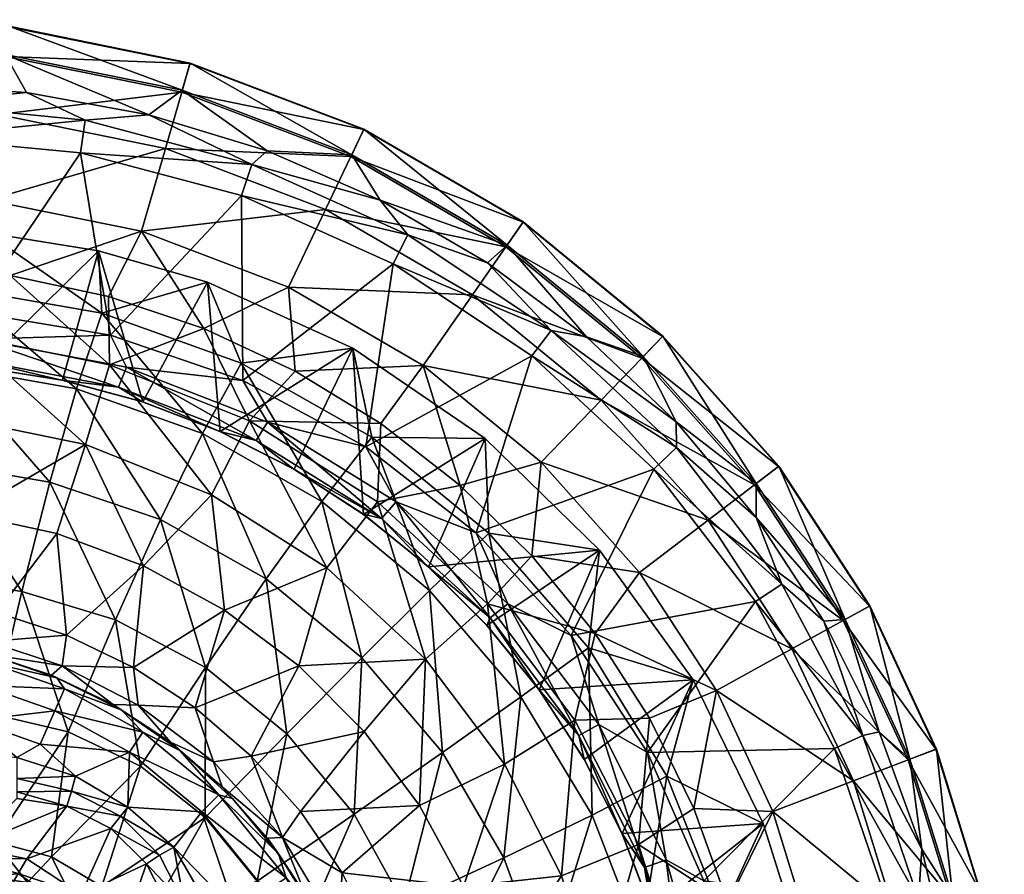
# Model space of a CAD drawing. Header units: inches. Extents: x -278 to 212, y -212 to 212.
# Tile 23 of 23: x 27 to 210, y 52 to 212. Entities that reach past the tile are written whole.
import ezdxf

# ---------------------------------------------------------------- set-up
doc = ezdxf.new("R2010")
doc.units = ezdxf.units.IN
doc.header["$MEASUREMENT"] = 0
doc.layers.add('Layer 1', color=7, linetype='Continuous')

# ---------------------------------------------------------------- blocks, each defined once
blk = doc.blocks.new('Planet-A-S')
at = {"color": 9, "true_color": 0xc0c0c0}
mesh = blk.add_polyface(dxfattribs=at)
corners = [(41.87, 168.5, 320), (42.5, 156.85, 292.53), (21.06, 171.81, 320), (62.13, 162.68, 320), (15.77, 161.51, 292.49), (44.09, 152.8, 377.09), (38.52, 186.71, 377.66), (68.45, 178.78, 374.6), (18.46, 157.07, 379.72), (7.73, 189.63, 380.81), (68.71, 144.35, 374.57), (96.68, 166.09, 371.71), (61.49, 154.01, 32.97), (77.21, 161.72, 66.24), (49.84, 172.13, 66.24), (43.72, 159.97, 32.97), (25.44, 163.88, 32.97), (6.82, 165.7, 32.97), (21.27, 177.94, 66.24), (54.3, 187.54, 118.09), (84.13, 176.19, 118.09), (-8.69, 211.53, 226.2), (25.13, 210.21, 226.2), (25.14, 210.3, 280.89), (23.17, 193.86, 118.09), (57.34, 198.02, 171.67), (24.47, 204.7, 171.67), (88.83, 186.04, 171.67), (58.88, 203.35, 226.2), (91.22, 191.05, 226.2), (58.91, 203.45, 280.89), (57.44, 198.38, 334.91), (91.26, 191.13, 280.89), (24.51, 205.07, 334.91), (51.2, 193.8, 368.64), (88.99, 186.37, 334.91), (28.48, 197.95, 370.9), (5.56, 199.41, 373.17), (73.23, 187.1, 366.46), (19.89, 146.8, 320), (94.27, 177.92, 364.37), (70.37, 184.58, 372.26), (39.38, 192.82, 375.4), (7.67, 195.89, 378.61), (99.41, 171.47, 369.32)]
mesh.append_faces([[corners[k] for k in face] for face in [(0, 1, 2), (1, 0, 3), (2, 1, 4), (5, 6, 7), (6, 8, 9), (10, 7, 11), (6, 5, 8), (12, 13, 14), (15, 14, 16), (17, 16, 18), (12, 14, 15), (16, 14, 18), (19, 14, 20), (21, 22, 23), (24, 18, 19), (18, 14, 19), (14, 13, 20), (25, 26, 24), (19, 27, 25), (24, 19, 25), (19, 20, 27), (28, 22, 26), (29, 28, 25), (26, 25, 28), (27, 29, 25), (23, 30, 31), (22, 28, 30), (30, 23, 22), (28, 32, 30), (33, 31, 34), (31, 33, 23), (35, 31, 30), (33, 36, 37), (36, 33, 34), (31, 38, 34), (35, 38, 31), (39, 0, 2), (40, 41, 38), (34, 38, 41), (42, 34, 41), (36, 42, 43), (42, 36, 34), (41, 44, 7), (6, 9, 42), (43, 37, 36), (43, 42, 9), (7, 6, 41), (42, 41, 6)]], dxfattribs={"color": 9})
mesh = blk.add_polyface(dxfattribs=at)
corners = [(114.52, 115.89, 292.74), (92.71, 133.78, 292.66), (113.8, 133.54, 320), (89.22, 150.35, 320), (68.44, 147.58, 292.58), (83.41, 121.8, 267.16), (103.46, 105.21, 267.31), (91.6, 131.97, 372.23), (96.68, 166.09, 371.71), (122.49, 148.94, 369.07), (68.71, 144.35, 374.57), (112.14, 116, 370.13), (109.15, 124.81, 32.97), (102.31, 147.13, 66.24), (94.38, 136.33, 32.97), (77.21, 161.72, 66.24), (78.45, 146.09, 32.97), (117.91, 169.56, 334.91), (91.26, 191.13, 280.89), (120.92, 173.89, 280.89), (111.47, 160.3, 118.09), (84.13, 176.19, 118.09), (117.7, 169.26, 171.67), (88.83, 186.04, 171.67), (120.87, 173.81, 226.2), (91.22, 191.05, 226.2), (58.88, 203.35, 226.2), (88.99, 186.37, 334.91), (58.91, 203.45, 280.89), (94.27, 177.92, 364.37), (73.23, 187.1, 366.46), (114.27, 166.26, 362.39), (78.29, 127.8, 320), (78.19, 127.85, 363.04), (91.2, 119.42, 320), (91.17, 119.43, 361.62), (103.25, 109.65, 320), (71.2, 133.15, 368.91), (94.51, 118.66, 366.42), (97.24, 121.75, 370.28), (73.31, 136.61, 372.75), (103.15, 109.73, 360.31), (114.76, 100.15, 364.26), (99.41, 171.47, 369.32), (70.37, 184.58, 372.26), (68.45, 178.78, 374.6), (126.13, 153.67, 366.61), (93.79, 121.73, 18.52), (114.25, 102.77, 18.52), (69.95, 136.83, 18.52), (84.35, 109.48, 7.21)]
mesh.append_faces([[corners[k] for k in face] for face in [(0, 1, 2), (3, 1, 4), (1, 3, 2), (5, 4, 1), (1, 6, 5), (6, 1, 0), (7, 8, 9), (8, 7, 10), (9, 11, 7), (12, 13, 14), (15, 16, 13), (14, 13, 16), (17, 18, 19), (20, 21, 15), (15, 13, 20), (22, 23, 21), (21, 20, 22), (24, 25, 23), (23, 22, 24), (26, 25, 18), (25, 19, 18), (27, 28, 18), (17, 29, 27), (18, 17, 27), (27, 29, 30), (17, 31, 29), (32, 33, 34), (35, 34, 33), (34, 35, 36), (34, 2, 3), (2, 34, 36), (3, 32, 34), (37, 38, 33), (39, 40, 7), (38, 40, 39), (38, 35, 33), (7, 11, 39), (35, 38, 41), (38, 39, 42), (29, 43, 44), (43, 8, 45), (43, 29, 31), (43, 46, 8), (47, 48, 12), (47, 14, 49), (14, 47, 12), (14, 16, 49), (50, 47, 49)]], dxfattribs={"color": 9})
mesh = blk.add_polyface(dxfattribs=at)
corners = [(114.52, 115.89, 292.74), (113.8, 133.54, 320), (135.12, 112.76, 320), (112.14, 116, 370.13), (122.49, 148.94, 369.07), (145.19, 127.8, 366.75), (129.8, 96.84, 368.33), (102.31, 147.13, 66.24), (135.4, 140.67, 118.09), (111.47, 160.3, 118.09), (124.27, 129.11, 66.24), (109.15, 124.81, 32.97), (122.52, 111.7, 32.97), (142.54, 108.61, 66.24), (180.8, 99.82, 334.91), (164.28, 125.17, 334.91), (168.47, 128.36, 280.89), (155.3, 118.33, 118.09), (142.97, 148.53, 171.67), (117.7, 169.26, 171.67), (163.98, 124.94, 171.67), (180.48, 99.64, 171.67), (146.81, 152.53, 226.2), (120.87, 173.81, 226.2), (168.39, 128.31, 226.2), (185.34, 102.32, 226.2), (91.22, 191.05, 226.2), (120.92, 173.89, 280.89), (146.88, 152.6, 280.89), (185.42, 102.37, 280.89), (143.22, 148.8, 334.91), (117.91, 169.56, 334.91), (164.24, 118.81, 357.43), (132.7, 152.45, 360.56), (114.27, 166.26, 362.39), (149.37, 136.64, 358.91), (103.25, 109.65, 320), (126.13, 153.67, 366.61), (149.44, 131.89, 364.25), (99.41, 171.47, 369.32), (169.04, 106.4, 362.27), (96.68, 166.09, 371.71)]
mesh.append_faces([[corners[k] for k in face] for face in [(0, 1, 2), (3, 4, 5), (5, 6, 3), (7, 8, 9), (10, 7, 11), (12, 10, 11), (10, 12, 13), (14, 15, 16), (10, 17, 8), (7, 10, 8), (13, 17, 10), (18, 19, 9), (8, 20, 18), (21, 20, 17), (9, 8, 18), (8, 17, 20), (22, 23, 19), (24, 22, 18), (25, 24, 20), (19, 18, 22), (20, 24, 18), (26, 23, 27), (23, 22, 28), (28, 27, 23), (22, 24, 16), (22, 16, 28), (29, 16, 24), (30, 27, 28), (30, 31, 27), (15, 28, 16), (15, 30, 28), (32, 15, 14), (31, 33, 34), (30, 33, 31), (30, 35, 33), (15, 35, 30), (15, 32, 35), (2, 1, 36), (37, 34, 33), (4, 37, 38), (37, 39, 34), (37, 35, 38), (37, 33, 35), (40, 38, 32), (4, 41, 37), (38, 5, 4), (38, 35, 32), (38, 40, 5)]], dxfattribs={"color": 9})
mesh = blk.add_polyface(dxfattribs=at)
corners = [(62.13, 162.68, 320), (68.44, 147.58, 292.58), (42.5, 156.85, 292.53), (37.77, 142.8, 266.9), (13.94, 147.02, 266.83), (15.77, 161.51, 292.49), (89.22, 150.35, 320), (32.78, 125.42, 243.67), (61.21, 134.47, 267.01), (68.45, 178.78, 374.6), (68.71, 144.35, 374.57), (44.09, 152.8, 377.09), (77.21, 161.72, 66.24), (61.49, 154.01, 32.97), (78.45, 146.09, 32.97), (35.16, 144.38, 320), (35.06, 144.39, 367.75), (50.08, 140.37, 320), (50.02, 140.39, 366.12), (64.51, 134.83, 320), (64.42, 134.86, 364.55), (19.85, 146.8, 369.41), (19.89, 146.8, 320), (4.37, 147.6, 371.1), (78.29, 127.8, 320), (41.87, 168.5, 320), (4.5, 147.6, 320), (21.06, 171.81, 320), (18.62, 148.22, 374.51), (45.61, 143.12, 371.63), (19.36, 152.04, 378.32), (71.2, 133.15, 368.91), (47.06, 146.82, 375.46), (73.31, 136.61, 372.75), (91.6, 131.97, 372.23), (18.46, 157.07, 379.72), (69.95, 136.83, 18.52), (43.88, 147.28, 18.52), (15.23, 137.36, 7.21), (39.46, 132.45, 7.21), (16.93, 152.74, 18.52), (43.72, 159.97, 32.97), (25.44, 163.88, 32.97), (62.91, 123.06, 7.21), (6.82, 165.7, 32.97)]
mesh.append_faces([[corners[k] for k in face] for face in [(0, 1, 2), (3, 4, 5), (3, 5, 2), (1, 0, 6), (7, 4, 3), (2, 8, 3), (8, 2, 1), (9, 10, 11), (12, 13, 14), (15, 16, 17), (18, 17, 16), (17, 18, 19), (19, 18, 20), (15, 21, 16), (21, 15, 22), (22, 23, 21), (17, 19, 0), (6, 19, 24), (15, 25, 22), (17, 25, 15), (26, 22, 27), (6, 0, 19), (0, 25, 17), (28, 29, 16), (29, 28, 30), (20, 29, 31), (31, 29, 32), (33, 31, 32), (33, 10, 34), (11, 10, 32), (32, 10, 33), (35, 11, 30), (20, 18, 29), (30, 11, 32), (29, 18, 16), (32, 29, 30), (28, 21, 23), (16, 21, 28), (13, 36, 14), (13, 37, 36), (38, 39, 40), (41, 37, 13), (41, 42, 37), (37, 42, 40), (37, 43, 36), (44, 40, 42), (40, 39, 37)]], dxfattribs={"color": 9})
mesh = blk.add_polyface(dxfattribs=at)
corners = [(13.94, 147.02, 266.83), (32.78, 125.42, 243.67), (12.08, 128.96, 243.58), (22.19, 82.18, 206.33), (10.19, 107.73, 223.25), (27.58, 105.07, 223.34), (36.21, 78.92, 206.45), (22.61, 58.46, 193.76), (45.03, 99.79, 223.5), (8.26, 83.76, 206.26), (18.05, 58.86, 193.77), (35.91, 96.9), (50.21, 109.81), (34.08, 115.84), (17.22, 119.51), (22.89, 101.17), (9.33, 103.72), (33.14, 89.49, 8), (21.6, 93.24, 139.46), (34.13, 88.98, 139.46), (44.57, 83.99, 8), (21.04, 93.45, 8), (8.51, 95.76, 139.46), (26.64, 74.12, 159.17), (26.64, 70.26, 157.22), (37.56, 70.69, 158.74), (36.81, 67.85, 156.56), (30.98, 76.63, 158.05), (18.55, 81, 158.05), (16.43, 75.46, 159.4), (6.45, 76.23, 159.45), (35.53, 86.9, 146.82), (46.06, 83, 139.46), (21.44, 91.86, 146.82), (8.36, 94.33, 146.9), (33.73, 82.83, 153.6), (20.29, 87.56, 153.6), (50.1, 78.86, 146.82), (7.91, 90.07, 153.46), (47.61, 75.16, 153.6), (7.25, 83.75, 157.82), (21.4, 95.74, 2.34), (35.08, 91.18, 2.34), (8.91, 99.6, 1.16), (8.61, 96.77, 4.11), (48.35, 90.92), (39.46, 132.45, 7.21), (15.23, 137.36, 7.21)]
mesh.append_faces([[corners[k] for k in face] for face in [(0, 1, 2), (3, 4, 5), (5, 2, 1), (3, 6, 7), (5, 4, 2), (5, 8, 6), (9, 3, 10), (6, 3, 5), (8, 5, 1), (11, 12, 13), (14, 15, 13), (15, 11, 13), (16, 15, 14), (17, 18, 19), (19, 20, 17), (18, 21, 22), (21, 18, 17), (23, 24, 25), (24, 26, 25), (27, 28, 23), (29, 28, 30), (31, 32, 19), (19, 18, 33), (31, 19, 33), (18, 34, 33), (27, 35, 28), (36, 28, 35), (33, 36, 31), (31, 35, 37), (38, 36, 33), (27, 25, 39), (36, 35, 31), (35, 27, 39), (28, 36, 40), (23, 28, 29), (25, 27, 23), (41, 21, 42), (41, 15, 43), (42, 21, 17), (11, 41, 42), (20, 42, 17), (15, 41, 11), (41, 44, 21), (42, 45, 11), (46, 13, 12), (14, 13, 46), (46, 47, 14)]], dxfattribs={"color": 9})
mesh = blk.add_polyface(dxfattribs=at)
corners = [(61.21, 134.47, 267.01), (73.07, 107.41, 244.01), (53.39, 118.43, 243.82), (32.78, 125.42, 243.67), (37.77, 142.8, 266.9), (45.03, 99.79, 223.5), (68.44, 147.58, 292.58), (83.41, 121.8, 267.16), (61.79, 90.87, 223.69), (49.7, 72.5, 206.6), (36.21, 78.92, 206.45), (76.89, 78.55, 223.92), (61.72, 63, 206.78), (48.35, 90.92), (59.87, 83.37), (65.3, 101.56), (79.12, 91.19), (70.28, 74.39), (50.21, 109.81), (35.91, 96.9), (64.42, 134.86, 364.55), (78.29, 127.8, 320), (64.51, 134.83, 320), (78.19, 127.85, 363.04), (64.86, 68.65, 8), (57.01, 75.46, 139.46), (66.82, 66.49, 139.46), (55.23, 76.99, 8), (46.06, 83, 139.46), (34.13, 88.98, 139.46), (44.57, 83.99, 8), (71.2, 133.15, 368.91), (73.31, 136.61, 372.75), (94.51, 118.66, 366.42), (64.26, 67.2, 146.82), (50.1, 78.86, 146.82), (35.53, 86.9, 146.82), (47.61, 75.16, 153.6), (33.73, 82.83, 153.6), (47.33, 64.9, 158.55), (37.56, 70.69, 158.74), (49.27, 83.86, 2.34), (63.27, 73.31, 2.34), (35.08, 91.18, 2.34), (84.35, 109.48, 7.21), (69.95, 136.83, 18.52), (62.91, 123.06, 7.21), (43.88, 147.28, 18.52), (39.46, 132.45, 7.21)]
mesh.append_faces([[corners[k] for k in face] for face in [(0, 1, 2), (2, 3, 4), (5, 3, 2), (2, 4, 0), (6, 7, 0), (8, 9, 5), (8, 2, 1), (1, 0, 7), (9, 10, 5), (8, 5, 2), (11, 12, 8), (12, 9, 8), (11, 8, 1), (13, 14, 15), (16, 14, 17), (18, 13, 15), (15, 14, 16), (19, 13, 18), (20, 21, 22), (21, 20, 23), (24, 25, 26), (25, 27, 28), (27, 25, 24), (29, 28, 30), (27, 30, 28), (20, 31, 23), (31, 32, 33), (26, 25, 34), (35, 25, 28), (36, 35, 28), (34, 25, 35), (37, 35, 38), (35, 37, 34), (39, 37, 40), (27, 41, 30), (41, 27, 42), (42, 27, 24), (30, 41, 43), (41, 13, 43), (41, 14, 13), (42, 17, 14), (41, 42, 14), (44, 45, 46), (46, 47, 48), (44, 15, 16), (46, 18, 15), (44, 46, 15), (46, 48, 18)]], dxfattribs={"color": 9})
mesh = blk.add_polyface(dxfattribs=at)
corners = [(147.64, 70.66, 292.89), (133.06, 94.58, 292.82), (152.55, 88.62, 320), (135.12, 112.76, 320), (165.58, 61.85, 320), (133.73, 63.42, 267.62), (129.8, 96.84, 368.33), (145.19, 127.8, 366.75), (164.13, 103.21, 364.81), (144.03, 75.06, 366.87), (178.83, 75.83, 363.31), (134.3, 97.2, 32.97), (156.88, 86.61, 66.24), (142.54, 108.61, 66.24), (144.4, 81.46, 32.97), (152.66, 64.66, 32.97), (167.36, 64.06, 66.24), (170.93, 94.36, 118.09), (155.3, 118.33, 118.09), (182.35, 69.79, 118.09), (192.54, 73.69, 171.67), (180.48, 99.64, 171.67), (197.72, 75.68, 226.2), (185.34, 102.32, 226.2), (163.98, 124.94, 171.67), (168.39, 128.31, 226.2), (185.42, 102.37, 280.89), (197.81, 75.71, 280.89), (180.8, 99.82, 334.91), (168.47, 128.36, 280.89), (192.88, 73.82, 334.91), (176.88, 99.53, 356.18), (164.24, 118.81, 357.43), (187.18, 78.95, 355.16), (195.12, 57.08, 354.37), (139.3, 60, 320), (132.28, 73.77, 320), (123.88, 86.72, 320), (143.46, 53.68, 361.2), (131.26, 78.23, 362.5), (134.96, 80.28, 366.38), (147.5, 55.09, 365.08), (139.25, 60.08, 356.37), (132.25, 73.82, 357.14), (169.04, 106.4, 362.27), (184.12, 78.25, 360.74), (130.54, 81.08, 18.52), (142.34, 57.93, 18.52)]
mesh.append_faces([[corners[k] for k in face] for face in [(0, 1, 2), (1, 3, 2), (0, 2, 4), (5, 1, 0), (6, 7, 8), (9, 8, 10), (8, 9, 6), (11, 12, 13), (14, 15, 12), (11, 14, 12), (16, 12, 15), (17, 18, 13), (17, 12, 19), (12, 17, 13), (12, 16, 19), (20, 21, 17), (18, 17, 21), (17, 19, 20), (22, 23, 21), (21, 23, 24), (20, 22, 21), (25, 23, 26), (23, 22, 27), (27, 26, 23), (28, 29, 26), (30, 26, 27), (30, 28, 26), (28, 31, 32), (28, 33, 31), (30, 33, 28), (30, 34, 33), (35, 4, 2), (36, 2, 37), (2, 36, 35), (2, 3, 37), (38, 39, 40), (40, 6, 9), (9, 41, 40), (42, 43, 39), (32, 31, 44), (45, 31, 33), (31, 45, 44), (33, 34, 45), (8, 7, 44), (10, 8, 45), (44, 45, 8), (46, 14, 11), (14, 46, 47)]], dxfattribs={"color": 9})
mesh = blk.add_polyface(dxfattribs=at)
corners = [(83.41, 121.8, 267.16), (90.86, 92.7, 244.23), (73.07, 107.41, 244.01), (105.87, 75.08, 244.44), (89.44, 63.57, 224.14), (120.48, 85.46, 267.47), (117.33, 55.45, 244.63), (133.06, 94.58, 292.82), (114.52, 115.89, 292.74), (135.12, 112.76, 320), (103.46, 105.21, 267.31), (76.89, 78.55, 223.92), (133.73, 63.42, 267.62), (142.54, 108.61, 66.24), (122.52, 111.7, 32.97), (134.3, 97.2, 32.97), (101.58, 65.22), (91.29, 78.99), (79.44, 64.09), (70.28, 74.39), (79.12, 91.19), (103.25, 109.65, 320), (91.17, 119.43, 361.62), (103.15, 109.73, 360.31), (114.12, 98.77, 359.12), (114.14, 98.75, 320), (123.88, 86.72, 320), (123.81, 86.81, 358.06), (132.25, 73.82, 357.14), (132.28, 73.77, 320), (134.96, 80.28, 366.38), (118.02, 102.76, 368.13), (129.8, 96.84, 368.33), (114.76, 100.15, 364.26), (94.51, 118.66, 366.42), (131.26, 78.23, 362.5), (112.14, 116, 370.13), (97.24, 121.75, 370.28), (109.15, 124.81, 32.97), (114.25, 102.77, 18.52), (130.54, 81.08, 18.52), (93.79, 121.73, 18.52), (84.35, 109.48, 7.21), (102.75, 92.43, 7.21), (117.4, 72.92, 7.21)]
mesh.append_faces([[corners[k] for k in face] for face in [(0, 1, 2), (3, 4, 1), (5, 6, 3), (7, 8, 9), (10, 3, 1), (11, 2, 1), (1, 0, 10), (5, 10, 8), (5, 8, 7), (3, 10, 5), (5, 7, 12), (4, 11, 1), (13, 14, 15), (16, 17, 18), (19, 17, 20), (17, 19, 18), (21, 22, 23), (23, 24, 25), (25, 21, 23), (26, 24, 27), (24, 26, 25), (28, 29, 27), (26, 27, 29), (25, 9, 21), (9, 25, 26), (30, 31, 32), (33, 23, 34), (31, 30, 35), (33, 31, 35), (35, 27, 33), (31, 36, 32), (35, 28, 27), (27, 24, 33), (31, 37, 36), (33, 24, 23), (33, 37, 31), (14, 38, 39), (15, 14, 39), (39, 40, 15), (41, 42, 43), (16, 44, 43), (44, 40, 39), (43, 44, 39), (43, 39, 41), (43, 17, 16), (43, 20, 17), (42, 20, 43)]], dxfattribs={"color": 9})
mesh = blk.add_polyface(dxfattribs=at)
corners = [(124.79, 34.84, 244.79), (142.71, 40.08, 267.73), (128.91, 14.14, 244.88), (117.33, 55.45, 244.63), (133.73, 63.42, 267.62), (98.7, 46.82, 224.34), (78.13, 37.63, 207.1), (89.44, 63.57, 224.14), (105.87, 75.08, 244.44), (120.48, 85.46, 267.47), (147.64, 70.66, 292.89), (81.64, 23.55, 207.23), (104.33, 29.32, 224.5), (157.78, 45.01, 292.95), (147.7, 16.36, 267.8), (97.83, 27.33), (115.84, 33.93), (93.34, 40.35), (87.18, 52.66), (109.82, 50.09), (101.58, 65.22), (79.44, 64.09), (132.25, 73.82, 357.14), (139.25, 60.08, 356.37), (139.3, 60, 320), (132.28, 73.77, 320), (144.83, 45.56, 320), (144.8, 45.65, 355.77), (148.8, 30.72, 355.33), (148.82, 30.67, 320), (87.73, 32.73, 139.46), (90.16, 25.14, 8), (86.06, 37.16, 8), (131.26, 78.23, 362.5), (143.46, 53.68, 361.2), (150.94, 27.3, 360.41), (147.5, 55.09, 365.08), (144.03, 75.06, 366.87), (154.51, 51.2, 365.8), (134.96, 80.28, 366.38), (82.36, 44.88, 139.46), (86.29, 32.71, 146.82), (91.4, 19.92, 139.46), (93.43, 21.68, 2.34), (86.55, 41.83, 2.34), (144.4, 81.46, 32.97), (142.34, 57.93, 18.52), (152.66, 64.66, 32.97), (134.68, 31.03, 7.21), (128.01, 52.1, 7.21), (149.75, 34.5, 18.52), (130.54, 81.08, 18.52), (117.4, 72.92, 7.21)]
mesh.append_faces([[corners[k] for k in face] for face in [(0, 1, 2), (0, 3, 4), (5, 6, 7), (5, 8, 3), (3, 9, 4), (10, 1, 4), (11, 6, 5), (5, 7, 8), (5, 12, 11), (10, 13, 1), (12, 3, 0), (0, 4, 1), (13, 14, 1), (12, 5, 3), (15, 16, 17), (18, 17, 19), (16, 19, 17), (19, 20, 18), (20, 21, 18), (22, 23, 24), (24, 25, 22), (23, 26, 24), (26, 23, 27), (27, 28, 29), (29, 26, 27), (30, 31, 32), (23, 33, 34), (35, 34, 36), (36, 37, 38), (28, 27, 35), (27, 34, 35), (34, 27, 23), (34, 39, 36), (40, 41, 30), (30, 41, 42), (43, 44, 32), (44, 43, 15), (44, 17, 18), (17, 44, 15), (45, 46, 47), (48, 46, 49), (48, 50, 46), (51, 52, 49), (49, 46, 51), (49, 19, 16), (48, 49, 16), (52, 20, 19), (49, 52, 19)]], dxfattribs={"color": 9})
mesh = blk.add_polyface(dxfattribs=at)
corners = [(18.05, 58.86, 193.77), (22.19, 82.18, 206.33), (20.34, 58.72, 193.79), (22.61, 58.46, 193.76), (36.21, 78.92, 206.45), (49.7, 72.5, 206.6), (33.13, 55.67, 193.63), (42.47, 50.09, 193.53), (23.91, 47.42, 25.12), (15.93, 50.93, 27.93), (14.35, 44.62, 20.51), (26.89, 52.56, 34.4), (36.07, 46.07, 33.46), (17.03, 55.34, 36.78), (28.52, 55.28, 45.74), (38.61, 48.61, 45.44), (17.56, 57.45, 46.51), (31.47, 41.47, 24.06), (20.2, 40.82, 18.25), (45.28, 38.52, 45.74), (50.79, 54.33, 150.67), (44.15, 60.91, 150.67), (35.97, 65.07, 150.55), (26.64, 66.53, 150.33), (3.91, 49.76, 35.31), (18.5, 50, 180.09), (27.87, 48.55, 180.7), (36.35, 44.32, 181.2), (14.5, 46.5, 37.25), (23.74, 39.83, 42.8), (6.9, 59.11, 193.63), (18.23, 52.41, 188.24), (37.82, 46.36, 188.48), (28.64, 50.89, 188.37), (49.92, 42.23, 193.46), (45.19, 39.21, 188.58), (45.98, 63.23, 156.6), (47.33, 64.9, 158.55), (36.81, 67.85, 156.56), (26.64, 70.26, 157.22), (26.64, 67.72, 154.28), (37.56, 70.69, 158.74)]
mesh.append_faces([[corners[k] for k in face] for face in [(0, 1, 2), (3, 2, 1), (4, 5, 6), (4, 6, 3), (5, 7, 6), (8, 9, 10), (11, 8, 12), (13, 11, 14), (15, 14, 11), (13, 14, 16), (17, 8, 18), (18, 8, 10), (11, 13, 9), (8, 11, 9), (17, 12, 8), (12, 19, 15), (12, 15, 11), (20, 21, 15), (15, 21, 14), (16, 14, 22), (21, 22, 14), (23, 16, 22), (24, 25, 26), (27, 28, 26), (28, 24, 26), (28, 27, 29), (30, 0, 31), (6, 32, 33), (25, 33, 26), (7, 34, 32), (32, 26, 33), (35, 32, 34), (0, 2, 31), (27, 26, 32), (2, 3, 31), (31, 3, 33), (6, 33, 3), (31, 33, 25), (7, 32, 6), (32, 35, 27), (36, 37, 38), (38, 39, 40), (38, 40, 22), (22, 40, 23), (22, 21, 36), (41, 38, 37), (36, 38, 22)]], dxfattribs={"color": 9})
mesh = blk.add_polyface(dxfattribs=at)
corners = [(78.13, 37.63, 207.1), (71.42, 51.1, 206.95), (89.44, 63.57, 224.14), (49.7, 72.5, 206.6), (61.72, 63, 206.78), (42.47, 50.09, 193.53), (49.92, 42.23, 193.46), (76.89, 78.55, 223.92), (54.9, 32.83, 193.42), (82.36, 44.88, 139.46), (80.41, 48.58, 8), (75.33, 56.23, 139.46), (86.06, 37.16, 8), (66.82, 66.49, 139.46), (73.29, 59.15, 8), (64.86, 68.65, 8), (50.79, 54.33, 150.67), (38.61, 48.61, 45.44), (45.28, 38.52, 45.74), (55.07, 45.97, 150.55), (55.85, 57.43, 158.6), (57.85, 46.81, 156.56), (61.66, 47.48, 159.02), (61.07, 36.64, 157.81), (53.23, 55.98, 156.6), (45.98, 63.23, 156.6), (47.33, 64.9, 158.55), (44.15, 60.91, 150.67), (58.05, 36.64, 154.78), (64.26, 67.2, 146.82), (76.8, 51.71, 146.82), (86.29, 32.71, 146.82), (47.61, 75.16, 153.6), (61.11, 64.05, 153.6), (73.06, 49.28, 153.6), (67.37, 45.6, 158.05), (65.59, 36.64, 159.41), (82.1, 31.18, 153.6), (63.27, 73.31, 2.34), (76.09, 59.26, 2.34), (70.28, 74.39), (86.55, 41.83, 2.34), (79.44, 64.09), (87.18, 52.66)]
mesh.append_faces([[corners[k] for k in face] for face in [(0, 1, 2), (3, 4, 5), (4, 1, 6), (2, 1, 7), (4, 6, 5), (1, 4, 7), (1, 8, 6), (9, 10, 11), (10, 9, 12), (13, 11, 14), (10, 14, 11), (13, 14, 15), (16, 17, 18), (18, 19, 16), (20, 21, 22), (22, 21, 23), (24, 21, 20), (25, 20, 26), (20, 25, 24), (16, 24, 27), (24, 25, 27), (19, 21, 16), (21, 24, 16), (21, 19, 28), (11, 13, 29), (30, 11, 29), (31, 9, 30), (9, 11, 30), (29, 32, 33), (29, 33, 30), (33, 34, 30), (35, 33, 20), (30, 34, 31), (35, 34, 33), (26, 33, 32), (20, 33, 26), (22, 35, 20), (35, 22, 36), (34, 35, 37), (38, 39, 40), (10, 12, 41), (41, 39, 10), (15, 14, 39), (39, 14, 10), (38, 15, 39), (42, 40, 39), (39, 43, 42), (39, 41, 43)]], dxfattribs={"color": 9})
mesh = blk.add_polyface(dxfattribs=at)
corners = [(163.41, 18.52, 292.99), (157.78, 45.01, 292.95), (171.92, 41.75, 320), (165.58, 61.85, 320), (147.64, 70.66, 292.89), (178.83, 75.83, 363.31), (188.87, 46.36, 362.28), (154.51, 51.2, 365.8), (144.03, 75.06, 366.87), (160.91, 25.96, 365.14), (158.97, 47.06, 32.97), (167.36, 64.06, 66.24), (152.66, 64.66, 32.97), (194, 22.05, 118.09), (189.88, 45.47, 118.09), (174.28, 41.73, 66.24), (163.27, 28.89, 32.97), (178.06, 20.24, 66.24), (182.35, 69.79, 118.09), (200.49, 48.01, 171.67), (192.54, 73.69, 171.67), (204.84, 23.29, 171.67), (205.88, 49.3, 226.2), (197.72, 75.68, 226.2), (210.35, 23.91, 226.2), (205.98, 49.32, 280.89), (197.81, 75.71, 280.89), (210.45, 23.92, 280.89), (200.85, 48.1, 334.91), (192.88, 73.82, 334.91), (205.21, 23.33, 334.91), (195.12, 57.08, 354.37), (200.45, 34.4, 353.84), (144.83, 45.56, 320), (148.82, 30.67, 320), (175.75, 21.03, 320), (139.3, 60, 320), (155.18, 28.02, 364.29), (150.94, 27.3, 360.41), (147.5, 55.09, 365.08), (194.5, 47.73, 359.69), (184.12, 78.25, 360.74), (199.75, 15.89, 359.16), (149.75, 34.5, 18.52), (142.34, 57.93, 18.52)]
mesh.append_faces([[corners[k] for k in face] for face in [(0, 1, 2), (3, 1, 4), (1, 3, 2), (5, 6, 7), (5, 7, 8), (6, 9, 7), (10, 11, 12), (13, 14, 15), (16, 15, 10), (11, 10, 15), (17, 15, 16), (18, 19, 20), (18, 11, 14), (11, 15, 14), (19, 14, 21), (18, 14, 19), (14, 13, 21), (22, 23, 20), (24, 22, 19), (19, 22, 20), (21, 24, 19), (23, 22, 25), (25, 26, 23), (22, 24, 27), (27, 25, 22), (28, 26, 25), (28, 29, 26), (30, 25, 27), (30, 28, 25), (28, 31, 29), (28, 32, 31), (30, 32, 28), (2, 33, 34), (35, 2, 34), (3, 36, 33), (2, 3, 33), (37, 7, 9), (37, 38, 39), (39, 7, 37), (32, 40, 31), (41, 31, 40), (40, 32, 42), (40, 6, 5), (41, 40, 5), (40, 42, 6), (43, 16, 10), (44, 43, 10), (44, 10, 12)]], dxfattribs={"color": 9})

msp = doc.modelspace()

# ---------------------------------------------------------------- block references
at = {"layer": 'Layer 1'}
msp.add_blockref('Planet-A-S', (0, 0), dxfattribs=at)

doc.saveas('drawing.dxf')
